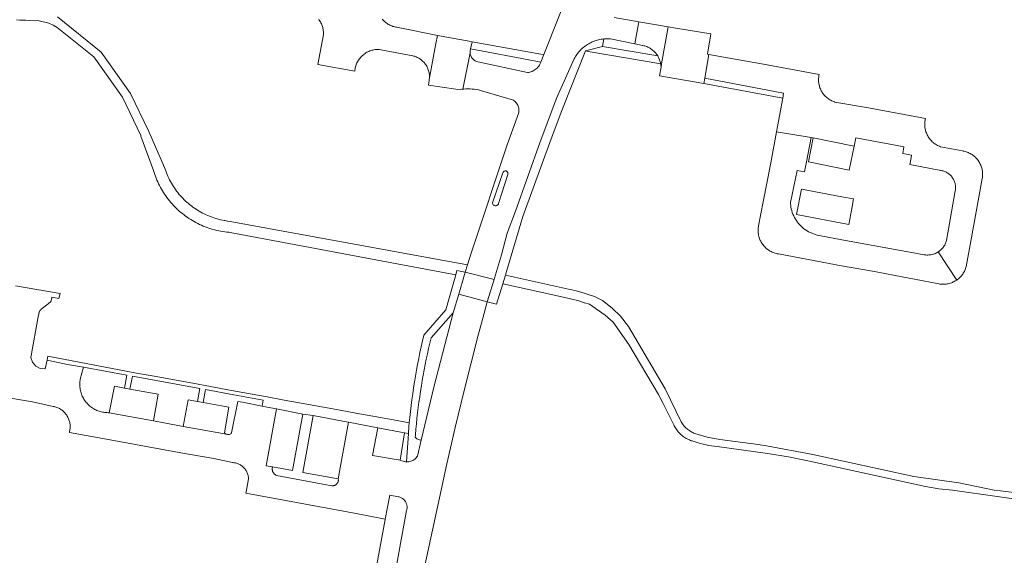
# Model space of a CAD drawing. Extents: x 146402 to 164798, y 455483 to 464134.
# Tile 240 of 256: x 157231 to 157397, y 460239 to 460329. Entities that reach past the tile are written whole.
import ezdxf

# ---------------------------------------------------------------- set-up
doc = ezdxf.new("R2010")
doc.units = 0
doc.header["$LTSCALE"] = 0.2
for name, color, linetype, lineweight in [('B-XX-VH-VERHARDING_ASFALT-GV', 252, 'CONTINUOUS', 18), ('B-XX-VH-VERHARDING_HALFVERHARDING-GV', 252, 'CONTINUOUS', 18), ('B-XX-VH-VERHARDING_STRAATBAKSTEEN-GV', 252, 'CONTINUOUS', 18), ('B-XX-VH-VERHARDING_TEGEL-GV', 252, 'CONTINUOUS', 18)]:
    doc.layers.add(name, color=color, linetype=linetype, lineweight=lineweight)

msp = doc.modelspace()

# ---------------------------------------------------------------- linework, layer by layer
at = {"layer": 'B-XX-VH-VERHARDING_ASFALT-GV'}
msp.add_lwpolyline([(157369.248, 460299.37), (157362.489, 460300.608), (157361.641, 460296.352), (157370.446, 460294.699), (157370.947, 460297.403), (157371.244, 460299.005)], close=True, dxfattribs=at)
at = {"layer": 'B-XX-VH-VERHARDING_HALFVERHARDING-GV'}
for points in [[(157230.603, 460329.095), (157231.126, 460329.086), (157231.65, 460329.07), (157232.172, 460329.046), (157232.695, 460329.014), (157234.388, 460328.974), (157236.029, 460328.555), (157236.749, 460328.237), (157237.431, 460327.846), (157243.593, 460322.893), (157248.415, 460316.11), (157251.455, 460309.67), (157251.492, 460309.569), (157253.612, 460303.773), (157253.712, 460303.447), (157253.819, 460303.123), (157253.934, 460302.802), (157254.056, 460302.483), (157254.186, 460302.168), (157254.323, 460301.856), (157254.467, 460301.547), (157254.619, 460301.241), (157254.777, 460300.939), (157254.943, 460300.641), (157255.116, 460300.347), (157255.295, 460300.057), (157255.482, 460299.771), (157255.675, 460299.49), (157255.874, 460299.213), (157256.08, 460298.941), (157256.292, 460298.674), (157256.511, 460298.412), (157256.735, 460298.156), (157256.966, 460297.904), (157257.202, 460297.658), (157257.444, 460297.418), (157257.692, 460297.183), (157257.945, 460296.955), (157258.203, 460296.732), (157258.467, 460296.515), (157258.735, 460296.305), (157259.008, 460296.101), (157259.286, 460295.903), (157259.569, 460295.712), (157259.856, 460295.528), (157260.147, 460295.35), (157260.443, 460295.18), (157260.742, 460295.016), (157261.045, 460294.86), (157261.352, 460294.71), (157261.662, 460294.568), (157261.975, 460294.433), (157262.291, 460294.306), (157262.611, 460294.185), (157262.933, 460294.073), (157263.257, 460293.968), (157263.584, 460293.871), (157263.913, 460293.781), (157264.244, 460293.699), (157264.577, 460293.625), (157264.912, 460293.559), (157265.248, 460293.5), (157265.585, 460293.45), (157265.923, 460293.407), (157266.263, 460293.372), (157266.474, 460293.355), (157304.394, 460286.201), (157304.603, 460286.936), (157306.001, 460286.672), (157306.364, 460287.903), (157266.498, 460295.218), (157266.042, 460295.273), (157265.589, 460295.344), (157265.493, 460295.361), (157265.178, 460295.423), (157264.865, 460295.492), (157264.553, 460295.569), (157264.244, 460295.654), (157263.936, 460295.747), (157263.631, 460295.847), (157263.328, 460295.955), (157263.029, 460296.07), (157262.732, 460296.193), (157262.439, 460296.323), (157262.148, 460296.46), (157261.862, 460296.604), (157261.579, 460296.756), (157261.299, 460296.915), (157261.024, 460297.08), (157260.753, 460297.253), (157260.487, 460297.432), (157260.225, 460297.617), (157259.968, 460297.809), (157259.715, 460298.008), (157259.468, 460298.212), (157259.226, 460298.423), (157258.989, 460298.64), (157258.757, 460298.863), (157258.532, 460299.091), (157258.312, 460299.325), (157258.097, 460299.564), (157257.889, 460299.808), (157257.687, 460300.058), (157257.492, 460300.313), (157257.302, 460300.572), (157257.12, 460300.836), (157256.943, 460301.104), (157256.774, 460301.377), (157256.611, 460301.654), (157256.456, 460301.935), (157256.307, 460302.22), (157256.166, 460302.508), (157256.032, 460302.799), (157255.905, 460303.094), (157255.785, 460303.392), (157255.673, 460303.693), (157255.569, 460303.997), (157255.472, 460304.303), (157252.811, 460310.31), (157249.771, 460316.75), (157244.825, 460323.701), (157237.478, 460329.603)], [(157412.85, 460247.756), (157395.919, 460249.869), (157394.878, 460249.999), (157391.906, 460250.64), (157388.951, 460251.248), (157381.392, 460252.306), (157364.425, 460255.999), (157356.588, 460257.48), (157355.229, 460257.659), (157348.754, 460258.511), (157346.635, 460258.923), (157344.567, 460259.54), (157344.564, 460259.541), (157344.389, 460259.613), (157344.216, 460259.692), (157344.047, 460259.778), (157343.881, 460259.872), (157343.72, 460259.972), (157343.563, 460260.079), (157343.41, 460260.192), (157343.263, 460260.312), (157343.12, 460260.438), (157342.984, 460260.57), (157342.852, 460260.707), (157342.727, 460260.85), (157342.608, 460260.998), (157342.495, 460261.151), (157342.389, 460261.308), (157342.289, 460261.47), (157339.597, 460267.067), (157333.405, 460277.543), (157332.069, 460279.256), (157330.686, 460280.625), (157329.082, 460281.926), (157327.71, 460282.587), (157325.095, 460283.402), (157323.659, 460283.774), (157323.367, 460283.837), (157312.755, 460286.153), (157312.324, 460284.697), (157319.227, 460283.19), (157322.966, 460282.374), (157323.212, 460282.318), (157323.68, 460282.206), (157324.146, 460282.085), (157324.611, 460281.957), (157325.073, 460281.822), (157325.533, 460281.678), (157325.99, 460281.527), (157326.037, 460281.511), (157326.867, 460281.287), (157328.018, 460280.503), (157329.485, 460279.443), (157330.875, 460278.265), (157333.494, 460274.476), (157338.485, 460266.087), (157339.243, 460264.572), (157341.035, 460260.993), (157341.119, 460260.814), (157341.209, 460260.639), (157341.307, 460260.468), (157341.412, 460260.3), (157341.523, 460260.138), (157341.641, 460259.979), (157341.765, 460259.826), (157341.896, 460259.678), (157342.032, 460259.535), (157342.174, 460259.398), (157342.321, 460259.267), (157342.473, 460259.141), (157342.631, 460259.023), (157342.793, 460258.91), (157342.959, 460258.804), (157343.13, 460258.705), (157343.305, 460258.613), (157343.483, 460258.529), (157343.664, 460258.451), (157343.849, 460258.381), (157344.036, 460258.319), (157344.142, 460258.287), (157344.823, 460258.053), (157345.514, 460257.847), (157346.906, 460257.525), (157348.319, 460257.319), (157356.796, 460256.143), (157360.329, 460255.633), (157363.819, 460254.882), (157383.327, 460250.625), (157385.594, 460250.242), (157387.881, 460249.997), (157395.744, 460248.868), (157436.795, 460242.966)]]:
    msp.add_lwpolyline(points, dxfattribs=at)
at = {"layer": 'B-XX-VH-VERHARDING_STRAATBAKSTEEN-GV'}
msp.add_lwpolyline([(157281.366, 460329.2), (157281.47, 460329.061), (157281.567, 460328.917), (157281.658, 460328.769), (157281.742, 460328.617), (157281.818, 460328.462), (157281.888, 460328.303), (157281.95, 460328.141), (157282.004, 460327.976), (157282.051, 460327.809), (157282.09, 460327.64), (157282.122, 460327.469), (157282.145, 460327.297), (157282.16, 460327.125), (157282.168, 460326.951), (157282.167, 460326.778), (157282.159, 460326.604), (157282.142, 460326.432), (157282.117, 460326.26), (157282.085, 460326.089), (157282.045, 460325.921), (157281.997, 460325.754), (157281.217, 460321.576), (157287.423, 460320.47), (157287.425, 460320.497), (157287.443, 460320.674), (157287.469, 460320.85), (157287.503, 460321.024), (157287.545, 460321.197), (157287.594, 460321.368), (157287.651, 460321.536), (157287.716, 460321.702), (157287.788, 460321.865), (157287.867, 460322.024), (157287.953, 460322.179), (157288.046, 460322.331), (157288.146, 460322.478), (157288.253, 460322.62), (157288.365, 460322.758), (157288.484, 460322.89), (157288.609, 460323.017), (157288.739, 460323.138), (157288.875, 460323.253), (157289.015, 460323.362), (157289.161, 460323.465), (157289.31, 460323.56), (157289.464, 460323.649), (157289.622, 460323.731), (157289.783, 460323.806), (157289.948, 460323.874), (157290.115, 460323.934), (157290.285, 460323.986), (157290.457, 460324.031), (157290.631, 460324.068), (157290.807, 460324.097), (157290.983, 460324.118), (157291.161, 460324.131), (157291.338, 460324.137), (157291.516, 460324.134), (157297.172, 460323.056), (157297.286, 460323.029), (157297.448, 460322.983), (157297.609, 460322.93), (157297.767, 460322.869), (157297.922, 460322.8), (157298.073, 460322.725), (157298.221, 460322.642), (157298.364, 460322.552), (157298.503, 460322.456), (157298.638, 460322.353), (157298.767, 460322.244), (157298.892, 460322.129), (157299.01, 460322.009), (157299.123, 460321.882), (157299.23, 460321.751), (157299.33, 460321.615), (157299.424, 460321.474), (157299.511, 460321.329), (157299.591, 460321.18), (157299.664, 460321.027), (157299.73, 460320.871), (157299.788, 460320.712), (157299.839, 460320.551), (157299.882, 460320.387), (157299.917, 460320.221), (157299.944, 460320.054), (157299.964, 460319.886), (157299.975, 460319.717), (157299.979, 460319.548), (157299.974, 460319.379), (157301.065, 460325.145), (157301.314, 460326.46), (157296.677, 460327.427), (157295.584, 460327.654), (157294.727, 460327.833), (157294.701, 460327.835), (157294.523, 460327.857), (157294.346, 460327.886), (157294.17, 460327.923), (157293.997, 460327.968), (157293.825, 460328.021), (157293.656, 460328.081), (157293.49, 460328.149), (157293.326, 460328.224), (157293.167, 460328.306), (157293.011, 460328.396), (157292.859, 460328.492), (157292.712, 460328.595), (157292.57, 460328.704), (157292.432, 460328.819), (157292.3, 460328.941), (157292.174, 460329.068), (157292.053, 460329.201)], dxfattribs=at)
for points in [[(157340.098, 460327.928), (157335.177, 460328.782), (157334.518, 460325.067), (157335.755, 460324.818), (157335.817, 460324.806), (157335.988, 460324.769), (157336.157, 460324.723), (157336.324, 460324.67), (157336.488, 460324.609), (157336.65, 460324.541), (157336.808, 460324.465), (157336.962, 460324.382), (157337.113, 460324.293), (157337.259, 460324.196), (157337.4, 460324.093), (157337.537, 460323.984), (157337.669, 460323.869), (157337.795, 460323.747), (157337.916, 460323.62), (157338.031, 460323.488), (157338.139, 460323.35), (157338.241, 460323.208), (157338.337, 460323.061), (157338.652, 460322.41), (157338.843, 460321.713), (157338.881, 460321.424), (157338.899, 460321.134), (157338.996, 460321.687)], [(157310.84, 460285.431), (157306.001, 460286.672), (157304.918, 460282.997), (157309.695, 460281.704)]]:
    msp.add_lwpolyline(points, close=True, dxfattribs=at)
at = {"layer": 'B-XX-VH-VERHARDING_TEGEL-GV'}
for points in [[(157322.214, 460330.898), (157319.86, 460324.96), (157319.189, 460323.266), (157318.674, 460321.967), (157318.549, 460321.654), (157318.447, 460321.477), (157318.332, 460321.308), (157318.203, 460321.148), (157318.062, 460321), (157317.911, 460320.862), (157317.749, 460320.737), (157317.577, 460320.625), (157317.398, 460320.527), (157317.211, 460320.443), (157317.018, 460320.374), (157316.821, 460320.32), (157316.62, 460320.282), (157316.427, 460320.26), (157308.09, 460322.029), (157307.933, 460322.078), (157307.782, 460322.141), (157307.637, 460322.22), (157307.5, 460322.311), (157307.373, 460322.416), (157307.257, 460322.533), (157307.153, 460322.66), (157307.062, 460322.797), (157306.984, 460322.942), (157306.921, 460323.093), (157306.873, 460323.251), (157306.84, 460323.412), (157306.823, 460323.576), (157305.571, 460317.452), (157305.761, 460317.474), (157306.111, 460317.499), (157306.462, 460317.508), (157306.813, 460317.501), (157307.163, 460317.478), (157307.511, 460317.439), (157307.858, 460317.384), (157308.201, 460317.313), (157308.541, 460317.227), (157314.116, 460315.577), (157314.237, 460315.487), (157314.375, 460315.367), (157314.502, 460315.236), (157314.616, 460315.093), (157314.718, 460314.942), (157314.806, 460314.782), (157314.88, 460314.615), (157314.939, 460314.442), (157314.983, 460314.264), (157315.01, 460314.084), (157315.022, 460313.902), (157315.018, 460313.719), (157314.998, 460313.538), (157314.963, 460313.358), (157313.018, 460308.099), (157307.06, 460290.017), (157306.364, 460287.903), (157306.001, 460286.672), (157310.84, 460285.431), (157310.903, 460285.64), (157312.074, 460289.588), (157313.015, 460293.205), (157314.447, 460296.932), (157318.562, 460308.577), (157321.41, 460316.032), (157324.303, 460322.57), (157324.398, 460322.744), (157324.512, 460322.937), (157324.633, 460323.126), (157324.76, 460323.31), (157324.894, 460323.489), (157325.034, 460323.664), (157325.181, 460323.833), (157325.333, 460323.997), (157325.491, 460324.156), (157325.655, 460324.309), (157325.824, 460324.456), (157325.998, 460324.597), (157326.177, 460324.731), (157326.361, 460324.859), (157326.549, 460324.98), (157326.741, 460325.095), (157326.938, 460325.203), (157327.138, 460325.303), (157327.341, 460325.396), (157327.548, 460325.482), (157327.758, 460325.561), (157327.97, 460325.632), (157328.185, 460325.695), (157328.402, 460325.751), (157328.62, 460325.799), (157328.841, 460325.839), (157329.062, 460325.871), (157329.285, 460325.895), (157329.836, 460325.919), (157330.387, 460325.898), (157334.518, 460325.067), (157335.177, 460328.782), (157331.033, 460329.501)], [(157298.735, 460235.245), (157301.927, 460249.999), (157302.889, 460254.419), (157304.313, 460260.557), (157305.812, 460266.745), (157308.163, 460276.097), (157308.87, 460278.687), (157309.695, 460281.704), (157304.918, 460282.997), (157303.986, 460279.837), (157300.787, 460267.555), (157298.604, 460258.403), (157297.965, 460255.722), (157297.646, 460255.306), (157297.505, 460255.19), (157297.373, 460255.099), (157297.354, 460255.086), (157297.195, 460254.995), (157297.029, 460254.919), (157296.857, 460254.858), (157296.68, 460254.812), (157296.499, 460254.782), (157296.317, 460254.767), (157296.134, 460254.769), (157296.118, 460254.77), (157295.952, 460254.786), (157295.772, 460254.819), (157295.727, 460254.83), (157295.178, 460254.964), (157295.059, 460255.043), (157290.403, 460255.823), (157291.287, 460260.506), (157286.395, 460261.431), (157284.653, 460251.913), (157284.666, 460251.828), (157284.672, 460251.74), (157284.67, 460251.651), (157284.66, 460251.563), (157284.642, 460251.476), (157284.616, 460251.391), (157284.583, 460251.309), (157284.542, 460251.23), (157284.495, 460251.155), (157284.441, 460251.085), (157284.38, 460251.019), (157284.315, 460250.96), (157284.244, 460250.907), (157284.168, 460250.86), (157284.089, 460250.82), (157284.007, 460250.788), (157283.921, 460250.763), (157283.834, 460250.746), (157283.746, 460250.736), (157283.657, 460250.735), (157283.569, 460250.742), (157274.294, 460252.488), (157274.28, 460252.494), (157274.193, 460252.534), (157274.109, 460252.581), (157274.03, 460252.636), (157273.955, 460252.696), (157273.886, 460252.763), (157273.822, 460252.835), (157273.764, 460252.913), (157273.714, 460252.994), (157273.67, 460253.08), (157273.633, 460253.169), (157273.604, 460253.261), (157273.583, 460253.354), (157273.569, 460253.45), (157273.564, 460253.546), (157273.566, 460253.642), (157273.577, 460253.738), (157273.595, 460253.832), (157273.621, 460253.925), (157272.548, 460254.099), (157274.289, 460263.674), (157272.728, 460263.984), (157271.842, 460264.159), (157268.586, 460264.805), (157267.782, 460264.903), (157266.73, 460259.644), (157266.663, 460259.562), (157266.584, 460259.49), (157266.496, 460259.432), (157266.4, 460259.387), (157266.298, 460259.357), (157266.193, 460259.343), (157266.087, 460259.344), (157265.982, 460259.362), (157265.881, 460259.395), (157265.868, 460259.402), (157258.584, 460260.731), (157253.601, 460261.679), (157246.148, 460263.037), (157245.996, 460263.034), (157245.801, 460263.038), (157245.606, 460263.049), (157245.412, 460263.068), (157245.219, 460263.095), (157245.027, 460263.131), (157244.836, 460263.174), (157244.648, 460263.225), (157244.462, 460263.283), (157244.278, 460263.349), (157244.097, 460263.422), (157243.919, 460263.503), (157243.745, 460263.591), (157243.575, 460263.687), (157243.408, 460263.789), (157243.246, 460263.898), (157243.089, 460264.013), (157242.936, 460264.135), (157242.789, 460264.262), (157242.646, 460264.396), (157242.51, 460264.536), (157242.379, 460264.681), (157242.255, 460264.831), (157242.136, 460264.986), (157242.024, 460265.146), (157241.919, 460265.31), (157241.82, 460265.479), (157241.729, 460265.651), (157241.644, 460265.827), (157241.567, 460266.006), (157241.498, 460266.189), (157241.435, 460266.374), (157241.381, 460266.561), (157241.334, 460266.751), (157241.295, 460266.942), (157241.264, 460267.135), (157241.241, 460267.329), (157241.226, 460267.523), (157241.218, 460267.718), (157241.219, 460267.913), (157241.228, 460268.108), (157241.245, 460268.303), (157241.269, 460268.497), (157241.302, 460268.689), (157241.829, 460270.682), (157239.173, 460271.166), (157235.737, 460271.876), (157235.418, 460270.395), (157234.586, 460270.492), (157233.842, 460270.878), (157233.279, 460271.511), (157232.981, 460272.303), (157234.312, 460279.47), (157234.313, 460279.516), (157234.322, 460279.62), (157234.339, 460279.722), (157234.363, 460279.823), (157234.395, 460279.921), (157234.435, 460280.017), (157234.482, 460280.109), (157234.536, 460280.198), (157234.596, 460280.282), (157234.663, 460280.361), (157234.736, 460280.434), (157234.814, 460280.502), (157234.897, 460280.564), (157234.985, 460280.619), (157235.917, 460281.356), (157236.34, 460281.742), (157236.506, 460282.29), (157236.537, 460282.456), (157237.702, 460282.24), (157237.901, 460283.105), (157230.424, 460284.389)], [(157227.555, 460265.787), (157233.262, 460264.877), (157236.764, 460264.094), (157236.892, 460264.068), (157237.054, 460264.028), (157237.213, 460263.98), (157237.37, 460263.925), (157237.524, 460263.862), (157237.675, 460263.792), (157237.823, 460263.714), (157237.966, 460263.63), (157238.106, 460263.539), (157238.241, 460263.441), (157238.371, 460263.337), (157238.495, 460263.227), (157238.615, 460263.111), (157238.728, 460262.989), (157238.836, 460262.862), (157238.938, 460262.73), (157239.033, 460262.593), (157239.121, 460262.452), (157239.202, 460262.307), (157239.277, 460262.158), (157239.344, 460262.005), (157239.404, 460261.85), (157239.456, 460261.692), (157239.5, 460261.531), (157239.537, 460261.369), (157239.566, 460261.205), (157239.587, 460261.04), (157239.6, 460260.874), (157239.605, 460260.707), (157239.602, 460260.541), (157239.592, 460260.375), (157239.573, 460260.209), (157239.546, 460260.045), (157239.511, 460259.882), (157239.469, 460259.721), (157245.105, 460258.702), (157258.187, 460256.301), (157263.77, 460255.319), (157266.888, 460254.641), (157266.964, 460254.638), (157267.113, 460254.625), (157267.26, 460254.605), (157267.405, 460254.576), (157267.549, 460254.54), (157267.691, 460254.497), (157267.831, 460254.445), (157267.967, 460254.386), (157268.1, 460254.32), (157268.229, 460254.247), (157268.354, 460254.167), (157268.475, 460254.081), (157268.591, 460253.988), (157268.701, 460253.889), (157268.806, 460253.784), (157268.906, 460253.673), (157268.999, 460253.558), (157269.086, 460253.437), (157269.166, 460253.312), (157269.239, 460253.183), (157269.306, 460253.05), (157269.365, 460252.914), (157269.417, 460252.775), (157269.461, 460252.633), (157269.497, 460252.489), (157269.526, 460252.343), (157269.546, 460252.196), (157269.559, 460252.048), (157269.564, 460251.9), (157269.225, 460249.999), (157269.108, 460249.516), (157287.644, 460246.054), (157292.544, 460245.138), (157293.346, 460249.165), (157294.785, 460248.893), (157294.879, 460248.87), (157294.994, 460248.833), (157295.107, 460248.789), (157295.217, 460248.738), (157295.323, 460248.679), (157295.425, 460248.614), (157295.523, 460248.542), (157295.615, 460248.464), (157295.703, 460248.38), (157295.784, 460248.29), (157295.86, 460248.195), (157295.929, 460248.095), (157295.991, 460247.991), (157296.046, 460247.883), (157296.094, 460247.772), (157296.135, 460247.658), (157296.168, 460247.541), (157296.193, 460247.423), (157296.21, 460247.303), (157296.22, 460247.182), (157296.221, 460247.061), (157296.214, 460246.94), (157296.2, 460246.819), (157296.177, 460246.7), (157296.147, 460246.583), (157293.813, 460233.927)], [(157293.813, 460233.927), (157296.147, 460246.583), (157296.177, 460246.7), (157296.2, 460246.819), (157296.214, 460246.94), (157296.221, 460247.061), (157296.22, 460247.182), (157296.21, 460247.303), (157296.193, 460247.423), (157296.168, 460247.541), (157296.135, 460247.658), (157296.094, 460247.772), (157296.046, 460247.883), (157295.991, 460247.991), (157295.929, 460248.095), (157295.86, 460248.195), (157295.784, 460248.29), (157295.703, 460248.38), (157295.615, 460248.464), (157295.523, 460248.542), (157295.425, 460248.614), (157295.323, 460248.679), (157295.217, 460248.738), (157295.107, 460248.789), (157294.994, 460248.833), (157294.879, 460248.87), (157294.785, 460248.893), (157293.346, 460249.165), (157292.544, 460245.138), (157292.534, 460245.083), (157288.151, 460221.384)]]:
    msp.add_lwpolyline(points, dxfattribs=at)
for points in [[(157341.37, 460327.708), (157340.098, 460327.928), (157338.996, 460321.687), (157338.899, 460321.134), (157338.641, 460319.68), (157346.089, 460318.38), (157346.258, 460319.282), (157346.924, 460323.308), (157346.725, 460323.343), (157347.259, 460326.775)], [(157306.653, 460325.507), (157301.314, 460326.46), (157301.065, 460325.145), (157299.974, 460319.379), (157299.82, 460318.102), (157304.399, 460317.476), (157305.227, 460317.405), (157305.413, 460317.433), (157305.571, 460317.452), (157306.823, 460323.576), (157306.822, 460323.74), (157306.837, 460323.904), (157306.848, 460323.969), (157306.9, 460324.238), (157307.13, 460325.422)], [(157318.718, 460323.353), (157307.13, 460325.422), (157306.9, 460324.238), (157317.591, 460322.197), (157318.674, 460321.967), (157319.189, 460323.266)], [(157329.07, 460324.635), (157329.285, 460325.895), (157329.062, 460325.871), (157328.841, 460325.839), (157328.62, 460325.799), (157328.402, 460325.751), (157328.185, 460325.695), (157327.97, 460325.632), (157327.758, 460325.561), (157327.548, 460325.482), (157327.341, 460325.396), (157327.138, 460325.303), (157326.938, 460325.203), (157326.741, 460325.095), (157326.549, 460324.98), (157326.361, 460324.859), (157326.177, 460324.731), (157325.998, 460324.597), (157325.824, 460324.456), (157325.655, 460324.309), (157325.491, 460324.156), (157325.333, 460323.997), (157325.181, 460323.833), (157325.034, 460323.664), (157324.894, 460323.489), (157324.76, 460323.31), (157324.633, 460323.126), (157324.512, 460322.937), (157324.398, 460322.744), (157324.303, 460322.57), (157321.41, 460316.032), (157318.562, 460308.577), (157314.447, 460296.932), (157313.015, 460293.205), (157312.074, 460289.588), (157310.903, 460285.64), (157310.84, 460285.431), (157309.695, 460281.704), (157311.271, 460281.288), (157312.324, 460284.697), (157312.755, 460286.153), (157312.949, 460286.807), (157315.691, 460296.051), (157320.459, 460309.089), (157322.229, 460313.853), (157326.217, 460323.884)], [(157338.337, 460323.061), (157329.07, 460324.635), (157326.217, 460323.884), (157326.975, 460323.754), (157338.843, 460321.713), (157338.652, 460322.41)], [(157350.409, 460322.679), (157346.924, 460323.308), (157346.258, 460319.282), (157359.492, 460316.768), (157359.333, 460315.929), (157358.439, 460311.168), (157358.285, 460310.291), (157364.116, 460309.299), (157364.429, 460309.251), (157371.356, 460307.885), (157371.643, 460309.257), (157378.229, 460308.028), (157379.669, 460307.749), (157379.539, 460306.622), (157380.991, 460306.355), (157380.788, 460305.268), (157380.701, 460304.802), (157385.625, 460303.817), (157385.675, 460303.813), (157385.828, 460303.798), (157385.979, 460303.774), (157386.13, 460303.742), (157386.278, 460303.703), (157386.424, 460303.655), (157386.567, 460303.601), (157386.707, 460303.539), (157386.844, 460303.469), (157386.977, 460303.393), (157387.106, 460303.31), (157387.231, 460303.22), (157387.35, 460303.124), (157387.464, 460303.022), (157387.573, 460302.913), (157387.677, 460302.8), (157387.774, 460302.681), (157387.864, 460302.557), (157387.948, 460302.429), (157388.026, 460302.297), (157388.096, 460302.16), (157388.159, 460302.02), (157388.215, 460301.878), (157388.263, 460301.732), (157388.304, 460301.584), (157388.337, 460301.434), (157388.361, 460301.283), (157388.379, 460301.13), (157388.388, 460300.977), (157388.389, 460300.824), (157388.382, 460300.67), (157388.367, 460300.518), (157388.344, 460300.366), (157386.879, 460291.981), (157386.831, 460291.827), (157386.775, 460291.673), (157386.711, 460291.523), (157386.64, 460291.375), (157386.562, 460291.231), (157386.477, 460291.091), (157386.385, 460290.956), (157386.287, 460290.825), (157386.182, 460290.699), (157386.072, 460290.579), (157385.955, 460290.464), (157385.833, 460290.354), (157385.706, 460290.251), (157385.574, 460290.154), (157385.438, 460290.064), (157388.573, 460285.343), (157388.718, 460285.448), (157388.859, 460285.559), (157388.995, 460285.676), (157389.125, 460285.799), (157389.249, 460285.928), (157389.368, 460286.062), (157389.48, 460286.201), (157389.586, 460286.346), (157389.686, 460286.495), (157389.779, 460286.648), (157389.865, 460286.805), (157389.944, 460286.966), (157390.015, 460287.13), (157390.08, 460287.297), (157390.136, 460287.467), (157390.185, 460287.639), (157390.227, 460287.814), (157390.249, 460287.927), (157390.974, 460291.898), (157392.206, 460298.686), (157392.875, 460302.402), (157392.903, 460302.579), (157392.923, 460302.756), (157392.935, 460302.935), (157392.939, 460303.113), (157392.935, 460303.292), (157392.923, 460303.471), (157392.903, 460303.648), (157392.876, 460303.825), (157392.84, 460304), (157392.796, 460304.174), (157392.745, 460304.345), (157392.686, 460304.514), (157392.62, 460304.68), (157392.546, 460304.843), (157392.466, 460305.002), (157392.378, 460305.158), (157392.283, 460305.31), (157392.181, 460305.457), (157392.073, 460305.6), (157391.959, 460305.737), (157391.839, 460305.869), (157391.713, 460305.996), (157391.581, 460306.117), (157391.444, 460306.232), (157391.302, 460306.341), (157391.156, 460306.443), (157391.005, 460306.539), (157390.849, 460306.628), (157390.69, 460306.71), (157390.528, 460306.784), (157390.362, 460306.852), (157390.194, 460306.911), (157390.023, 460306.964), (157389.849, 460307.008), (157389.674, 460307.045), (157389.569, 460307.063), (157385.827, 460307.778), (157385.663, 460307.842), (157385.5, 460307.914), (157385.34, 460307.994), (157385.183, 460308.08), (157385.031, 460308.174), (157384.883, 460308.274), (157384.74, 460308.381), (157384.601, 460308.494), (157384.468, 460308.613), (157384.34, 460308.738), (157384.218, 460308.869), (157384.102, 460309.004), (157383.992, 460309.145), (157383.889, 460309.291), (157383.792, 460309.441), (157383.702, 460309.596), (157383.619, 460309.754), (157383.543, 460309.916), (157383.475, 460310.081), (157383.414, 460310.249), (157383.36, 460310.419), (157383.315, 460310.592), (157383.277, 460310.767), (157383.246, 460310.943), (157383.224, 460311.12), (157383.21, 460311.298), (157383.204, 460311.477), (157383.205, 460311.655), (157383.215, 460311.834), (157383.233, 460312.012), (157383.258, 460312.189), (157383.292, 460312.364), (157383.333, 460312.538), (157373.763, 460314.309), (157368.091, 460315.291), (157368.054, 460315.303), (157367.887, 460315.361), (157367.724, 460315.427), (157367.563, 460315.5), (157367.406, 460315.581), (157367.253, 460315.668), (157367.103, 460315.762), (157366.959, 460315.863), (157366.818, 460315.971), (157366.683, 460316.085), (157366.554, 460316.204), (157366.429, 460316.33), (157366.311, 460316.461), (157366.199, 460316.597), (157366.093, 460316.738), (157365.993, 460316.884), (157365.9, 460317.034), (157365.814, 460317.188), (157365.735, 460317.346), (157365.664, 460317.507), (157365.599, 460317.672), (157365.543, 460317.839), (157365.494, 460318.008), (157365.452, 460318.18), (157365.418, 460318.353), (157365.393, 460318.528), (157365.375, 460318.703), (157365.365, 460318.88), (157365.363, 460319.056), (157365.37, 460319.233), (157365.384, 460319.409), (157365.406, 460319.584), (157365.436, 460319.758), (157365.474, 460319.93), (157356.134, 460321.666)], [(157359.492, 460316.768), (157346.258, 460319.282), (157346.089, 460318.38), (157359.333, 460315.929)], [(157364.116, 460309.299), (157358.285, 460310.291), (157357.365, 460305.068), (157356.069, 460298.492), (157355.278, 460294.466), (157355.247, 460294.29), (157355.225, 460294.113), (157355.21, 460293.935), (157355.203, 460293.756), (157355.205, 460293.577), (157355.214, 460293.399), (157355.231, 460293.221), (157355.256, 460293.044), (157355.289, 460292.868), (157355.33, 460292.694), (157355.379, 460292.522), (157355.435, 460292.353), (157355.499, 460292.186), (157355.57, 460292.022), (157355.648, 460291.861), (157355.734, 460291.704), (157355.826, 460291.551), (157355.926, 460291.403), (157356.032, 460291.259), (157356.144, 460291.12), (157356.262, 460290.986), (157356.386, 460290.857), (157356.516, 460290.734), (157356.651, 460290.617), (157356.791, 460290.506), (157356.936, 460290.402), (157357.086, 460290.304), (157357.24, 460290.213), (157357.397, 460290.129), (157357.559, 460290.052), (157357.723, 460289.982), (157357.891, 460289.92), (157358.061, 460289.866), (157358.234, 460289.819), (157358.408, 460289.78), (157358.584, 460289.748), (157358.653, 460289.738), (157362.457, 460289.019), (157369.205, 460287.743), (157374.75, 460286.786), (157378.236, 460286.115), (157381.51, 460285.486), (157385.561, 460284.708), (157385.738, 460284.679), (157385.916, 460284.657), (157386.094, 460284.644), (157386.273, 460284.639), (157386.452, 460284.642), (157386.631, 460284.652), (157386.809, 460284.671), (157386.986, 460284.698), (157387.162, 460284.732), (157387.336, 460284.774), (157387.508, 460284.824), (157387.678, 460284.882), (157387.845, 460284.947), (157388.008, 460285.019), (157388.169, 460285.099), (157388.326, 460285.186), (157388.478, 460285.28), (157388.573, 460285.343), (157385.438, 460290.064), (157385.299, 460289.981), (157385.155, 460289.905), (157385.007, 460289.835), (157384.855, 460289.773), (157384.701, 460289.718), (157384.544, 460289.671), (157384.386, 460289.631), (157384.225, 460289.599), (157384.063, 460289.576), (157383.9, 460289.56), (157383.737, 460289.552), (157383.573, 460289.552), (157383.41, 460289.56), (157383.247, 460289.576), (157383.085, 460289.6), (157380.699, 460290.038), (157369.87, 460292.025), (157365.136, 460292.894), (157363.963, 460293.326), (157363.688, 460293.47), (157363.421, 460293.628), (157363.163, 460293.8), (157362.913, 460293.985), (157362.674, 460294.183), (157362.444, 460294.392), (157362.226, 460294.614), (157362.02, 460294.846), (157361.826, 460295.088), (157361.644, 460295.34), (157361.481, 460295.595), (157361.476, 460295.601), (157361.322, 460295.871), (157361.181, 460296.148), (157361.056, 460296.432), (157360.944, 460296.722), (157360.848, 460297.017), (157360.767, 460297.317), (157360.702, 460297.62), (157360.684, 460297.724), (157360.644, 460298.371), (157361.762, 460303.767), (157362.989, 460303.562), (157363.322, 460305.257)], [(157371.356, 460307.885), (157364.429, 460309.251), (157363.667, 460305.205), (157370.515, 460303.855)], [(157312.691, 460303.703), (157312.774, 460303.705), (157312.856, 460303.691), (157312.934, 460303.661), (157313.004, 460303.618), (157313.065, 460303.562), (157313.114, 460303.495), (157313.15, 460303.42), (157313.17, 460303.339), (157313.174, 460303.256), (157313.163, 460303.174), (157313.136, 460303.096), (157313.126, 460303.075), (157311.592, 460298.196), (157311.556, 460298.112), (157311.506, 460298.036), (157311.443, 460297.97), (157311.37, 460297.916), (157311.288, 460297.875), (157311.201, 460297.849), (157311.11, 460297.839), (157311.019, 460297.845), (157310.931, 460297.866), (157310.847, 460297.903), (157310.772, 460297.953), (157310.706, 460298.017), (157310.652, 460298.09), (157310.612, 460298.172), (157310.587, 460298.26), (157310.578, 460298.328), (157312.331, 460303.399), (157312.362, 460303.476), (157312.408, 460303.545), (157312.466, 460303.605), (157312.534, 460303.652), (157312.61, 460303.685)], [(157306.001, 460286.672), (157304.603, 460286.936), (157304.394, 460286.201), (157302.732, 460280.355), (157299.016, 460276.089), (157298.797, 460275.108), (157298.585, 460274.125), (157298.381, 460273.141), (157298.185, 460272.154), (157297.997, 460271.167), (157297.816, 460270.178), (157297.644, 460269.187), (157297.479, 460268.195), (157297.322, 460267.202), (157297.174, 460266.208), (157297.033, 460265.212), (157296.9, 460264.216), (157296.775, 460263.218), (157296.658, 460262.22), (157296.561, 460261.337), (157296.51, 460260.69), (157296.433, 460259.523), (157296.118, 460254.77), (157296.134, 460254.769), (157296.317, 460254.767), (157296.499, 460254.782), (157296.68, 460254.812), (157296.857, 460254.858), (157297.029, 460254.919), (157297.195, 460254.995), (157297.354, 460255.086), (157297.373, 460255.099), (157297.505, 460255.19), (157297.646, 460255.306), (157297.965, 460255.722), (157298.604, 460258.403), (157298.476, 460258.42), (157298.315, 460258.457), (157298.159, 460258.51), (157298.009, 460258.578), (157297.866, 460258.66), (157297.732, 460258.755), (157297.608, 460258.863), (157297.594, 460258.878), (157297.628, 460259.328), (157297.706, 460260.244), (157297.792, 460261.159), (157297.885, 460262.073), (157297.987, 460262.986), (157298.097, 460263.898), (157298.214, 460264.809), (157298.34, 460265.719), (157298.473, 460266.628), (157298.615, 460267.536), (157298.764, 460268.442), (157298.921, 460269.348), (157299.086, 460270.251), (157299.259, 460271.154), (157299.44, 460272.055), (157299.628, 460272.954), (157299.825, 460273.851), (157300.029, 460274.747), (157300.241, 460275.641), (157303.986, 460279.837), (157304.918, 460282.997)], [(157247.813, 460270.242), (157235.881, 460272.531), (157235.737, 460271.876), (157239.173, 460271.166), (157241.829, 460270.682), (157249.143, 460269.345), (157248.747, 460267.179), (157249.658, 460267.013), (157250.054, 460269.179), (157261.42, 460267.102), (157261.017, 460264.899), (157261.971, 460264.724), (157262.374, 460266.927), (157267.097, 460266.064), (157272.026, 460265.163), (157271.842, 460264.159), (157272.728, 460263.984), (157274.289, 460263.674), (157278.703, 460262.799), (157280.433, 460262.557), (157285.423, 460261.616), (157286.395, 460261.431), (157291.287, 460260.506), (157295.798, 460259.654), (157296.433, 460259.523), (157296.51, 460260.69), (157296.561, 460261.337), (157294.557, 460261.701), (157290.814, 460262.384), (157287.89, 460262.918), (157284.982, 460263.45), (157278.445, 460264.645), (157275.585, 460265.168), (157272.719, 460265.692), (157266.094, 460266.903), (157263.161, 460267.438), (157260.193, 460267.98), (157253.725, 460269.162), (157250.759, 460269.704)], [(157248.747, 460267.179), (157247.075, 460267.483), (157246.148, 460263.037), (157253.601, 460261.679), (157254.398, 460266.149), (157249.658, 460267.013)], [(157261.017, 460264.899), (157259.418, 460265.19), (157258.584, 460260.731), (157265.868, 460259.402), (157265.786, 460259.442), (157265.7, 460259.504), (157265.624, 460259.578), (157265.567, 460259.651), (157266.28, 460263.937), (157261.971, 460264.724)], [(157278.703, 460262.799), (157274.289, 460263.674), (157272.548, 460254.099), (157273.621, 460253.925), (157276.975, 460253.294)], [(157285.423, 460261.616), (157280.433, 460262.557), (157278.691, 460252.991), (157284.653, 460251.913), (157286.395, 460261.431)], [(157295.798, 460259.654), (157291.287, 460260.506), (157290.403, 460255.823), (157295.059, 460255.043)]]:
    msp.add_lwpolyline(points, close=True, dxfattribs=at)

doc.saveas('drawing.dxf')
